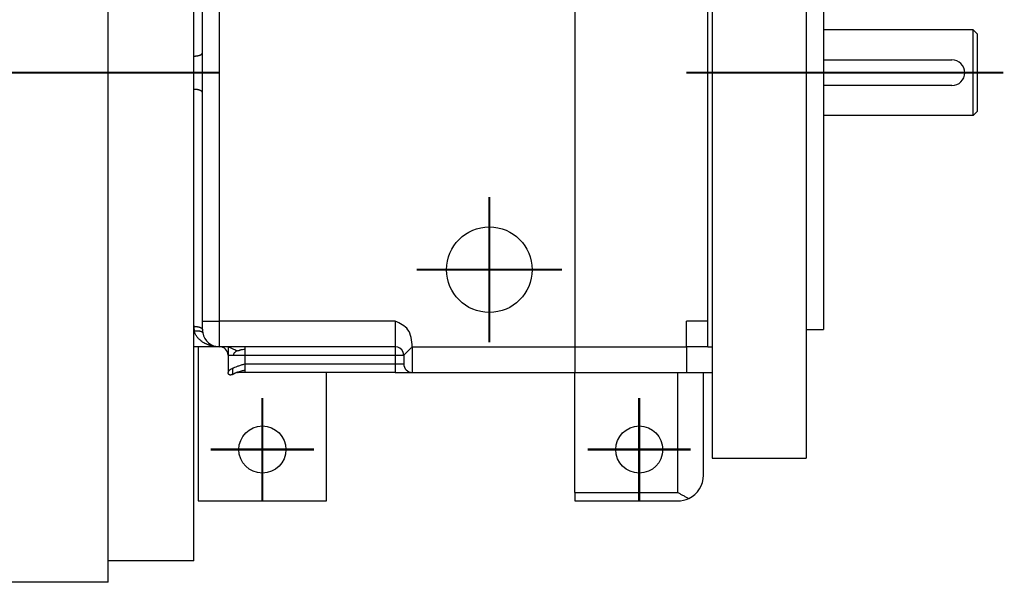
# Model space of a CAD drawing. Header units: inches. Extents: x -535 to 431, y -263 to 280.
# Tile 3 of 82: x -174 to -59, y -244 to -178. Entities that reach past the tile are written whole.
import ezdxf

# ---------------------------------------------------------------- set-up
doc = ezdxf.new("R2010")
doc.units = ezdxf.units.IN
doc.linetypes.add('DOT_CENTER', pattern=[14, 12, -1, 0, -1])
doc.layers.add('1', color=7, linetype='Continuous')

# ---------------------------------------------------------------- blocks, each defined once
blk = doc.blocks.new('013_G23_G27_BF_B14R_Motor_Bgr_63_EEXDe_1_1__3', base_point=(-375.5, -254.09))
at = {"color": 7, "linetype": 'Continuous'}
for p, q in [((-163.5, -241.59), (-163.5, -127.59)), ((-93, -152.59), (-93, -216.59)), ((-153.5, -182.65), (-153.5, -154.98)), ((-152.5, -182.26), (-152.5, -154.59)), ((-82, -154.59), (-82, -214.59)), ((-80, -154.59), (-80, -214.59)), ((-93.5, -213.59), (-93.5, -155.59)), ((-62.5, -179.59), (-80, -179.59)), ((-62, -180.09), (-62.5, -179.59)), ((-62.5, -189.59), (-62.5, -179.59)), ((-62, -189.09), (-62, -180.09)), ((-153.5, -186.54), (-153.5, -182.65)), ((-152.5, -186.92), (-152.5, -182.26)), ((-80, -183.09), (-65, -183.09)), ((-65, -186.09), (-80, -186.09)), ((-153.5, -214.2), (-153.5, -186.54)), ((-152.5, -213.59), (-152.5, -186.92)), ((-62.5, -189.59), (-80, -189.59)), ((-62, -189.09), (-62.5, -189.59)), ((-152.5, -214.59), (-152.5, -213.59)), ((-96, -216.59), (-96, -213.59)), ((-93.5, -216.59), (-93.5, -213.59)), ((-153.5, -214.76), (-153.5, -214.2)), ((-153.5, -216.59), (-153.5, -214.76)), ((-82, -214.59), (-82, -229.59)), ((-82, -214.59), (-80, -214.59)), ((-153.5, -241.59), (-153.5, -216.59)), ((-150.5, -216.59), (-153.5, -216.59)), ((-153, -216.59), (-153, -234.59)), ((-149.5, -216.59), (-150.5, -216.59)), ((-149.5, -216.59), (-149.5, -217.59)), ((-147.5, -216.59), (-149.5, -216.59)), ((-130, -216.59), (-147.5, -216.59)), ((-93.5, -216.59), (-96, -216.59)), ((-96, -216.59), (-96, -219.59)), ((-93.5, -216.59), (-93, -216.59)), ((-93, -216.59), (-93, -219.59)), ((-149.5, -217.59), (-149.5, -219.59)), ((-129, -217.59), (-129, -218.59)), ((-148.48, -219.59), (-148.5, -219.59)), ((-148.32, -219.59), (-148.48, -219.59)), ((-147.5, -219.59), (-148.32, -219.59)), ((-130, -219.59), (-147.5, -219.59)), ((-138, -234.59), (-138, -219.59)), ((-130, -219.59), (-128, -219.59)), ((-128, -219.59), (-109, -219.59)), ((-109, -219.59), (-97, -219.59)), ((-109, -233.59), (-109, -219.59)), ((-97, -219.59), (-96, -219.59)), ((-96, -219.59), (-94, -219.59)), ((-94, -231.59), (-94, -219.59)), ((-94, -219.59), (-93, -219.59)), ((-93, -219.59), (-93, -229.59)), ((-93, -229.59), (-82, -229.59)), ((-109, -233.59), (-109, -234.59)), ((-153, -234.59), (-138, -234.59)), ((-109, -234.59), (-97, -234.59)), ((-163.5, -244.09), (-163.5, -241.59)), ((-153.5, -241.59), (-163.5, -241.59)), ((-163.5, -244.09), (-177, -244.09))]:
    blk.add_line(p, q, dxfattribs=at)
at = {"color": 1, "linetype": 'Continuous'}
for p, q in [((-109, -152.59), (-109, -216.59)), ((-150.5, -213.59), (-150.5, -154.59)), ((-152.5, -213.59), (-150.5, -213.59)), ((-150.5, -216.59), (-150.5, -213.59)), ((-130, -213.59), (-150.5, -213.59)), ((-93.5, -213.59), (-96, -213.59)), ((-153.45, -214.76), (-153.5, -214.76)), ((-130, -216.59), (-130, -217.59)), ((-128, -216.59), (-109, -216.59)), ((-128, -216.59), (-128, -219.59)), ((-109, -216.59), (-96, -216.59)), ((-109, -216.59), (-109, -219.59)), ((-147.5, -218.59), (-147.5, -217.59)), ((-147.5, -217.59), (-130, -217.59)), ((-130, -217.59), (-130, -218.59)), ((-147.5, -218.59), (-130, -218.59)), ((-130, -218.59), (-130, -219.59)), ((-97, -233.59), (-97, -219.59)), ((-109, -233.59), (-97, -233.59))]:
    blk.add_line(p, q, dxfattribs=at)
at = {"color": 7, "linetype": 'Continuous'}
for centre, radius in [((-119, -207.59), 5), ((-145.5, -228.59), 2.75), ((-101.5, -228.59), 2.75)]:
    blk.add_circle(centre, radius, dxfattribs=at)
for centre, radius, start, end in [((-65, -184.59), 1.5, -90, 90), ((-150.5, -214.59), 2, 180, -169.3461), ((-150.5, -214.59), 2, -169.3461, -90), ((-150.5, -217.59), 1, 0, 90), ((-130, -217.59), 1, 21.1619, 90), ((-128, -218.59), 1, 180, -90), ((-97, -231.59), 3, -64.4712, 0), ((-97, -231.59), 3, -90, -64.4712)]:
    blk.add_arc(centre, radius, start, end, dxfattribs=at)
at = {"color": 1, "linetype": 'Continuous'}
blk.add_arc((-150.5, -214.2), 3, -179.9999, -169.3462, dxfattribs=at)
for points, knots in [([(-153.5, -182.65), (-153.49, -182.65), (-153.46, -182.65), (-153.41, -182.65), (-153.36, -182.65), (-153.32, -182.64), (-153.27, -182.64), (-153.22, -182.63), (-153.18, -182.63), (-153.13, -182.62), (-153.09, -182.61), (-153.04, -182.61), (-153, -182.6), (-152.95, -182.59), (-152.91, -182.57), (-152.87, -182.56), (-152.83, -182.55), (-152.79, -182.54), (-152.76, -182.52), (-152.72, -182.51), (-152.69, -182.49), (-152.66, -182.47), (-152.64, -182.46), (-152.61, -182.44), (-152.59, -182.42), (-152.57, -182.4), (-152.56, -182.39), (-152.54, -182.37), (-152.53, -182.36), (-152.52, -182.34), (-152.52, -182.33), (-152.51, -182.31), (-152.5, -182.3), (-152.5, -182.28), (-152.5, -182.27), (-152.5, -182.26), (-152.5, -182.26)], [0, 0, 0, 0, 0.044582, 0.089872, 0.135757, 0.182115, 0.228812, 0.275703, 0.322637, 0.369453, 0.415988, 0.462075, 0.507544, 0.552228, 0.595967, 0.638604, 0.679993, 0.720002, 0.758511, 0.795422, 0.830652, 0.864144, 0.895861, 0.925794, 0.95396, 0.980404, 1.001263, 1.021024, 1.039758, 1.05755, 1.074494, 1.090697, 1.106271, 1.121334, 1.1328, 1.14408, 1.14408, 1.14408, 1.14408]), ([(-152.5, -186.92), (-152.5, -186.92), (-152.5, -186.91), (-152.5, -186.9), (-152.5, -186.89), (-152.51, -186.87), (-152.52, -186.86), (-152.52, -186.84), (-152.53, -186.83), (-152.54, -186.81), (-152.56, -186.8), (-152.57, -186.78), (-152.59, -186.76), (-152.61, -186.74), (-152.64, -186.73), (-152.66, -186.71), (-152.69, -186.69), (-152.72, -186.68), (-152.76, -186.66), (-152.79, -186.65), (-152.83, -186.63), (-152.87, -186.62), (-152.91, -186.61), (-152.95, -186.6), (-153, -186.59), (-153.04, -186.58), (-153.09, -186.57), (-153.13, -186.56), (-153.18, -186.56), (-153.22, -186.55), (-153.27, -186.55), (-153.32, -186.54), (-153.36, -186.54), (-153.41, -186.54), (-153.46, -186.54), (-153.49, -186.54), (-153.5, -186.54)], [0, 0, 0, 0, 0.01128, 0.022746, 0.037808, 0.053383, 0.069586, 0.08653, 0.104322, 0.123056, 0.142817, 0.163676, 0.190119, 0.218285, 0.248219, 0.279936, 0.313427, 0.348658, 0.385568, 0.424078, 0.464087, 0.505476, 0.548113, 0.591851, 0.636536, 0.682005, 0.728091, 0.774627, 0.821443, 0.868377, 0.915268, 0.961965, 1.008323, 1.054208, 1.099498, 1.14408, 1.14408, 1.14408, 1.14408]), ([(-130, -213.59), (-130, -213.74), (-130, -214.03), (-130, -214.4), (-130, -214.69), (-130, -214.9), (-130, -215.13), (-130, -215.4), (-130, -215.75), (-130, -216.11), (-130, -216.38), (-130, -216.53), (-130, -216.57), (-130, -216.59)], [0, 0, 0, 0, 0.441485, 0.873356, 1.103867, 1.30964, 1.524955, 1.784088, 2.12132, 2.572513, 2.870061, 2.93503, 3, 3, 3, 3]), ([(-128, -216.59), (-128.06, -215.85), (-128.17, -214.46), (-129.42, -213.87), (-130, -213.59)], [0, 0, 0, 0, 2.061986, 3.864927, 3.864927, 3.864927, 3.864927]), ([(-153.5, -214.2), (-153.49, -214.2), (-153.46, -214.2), (-153.41, -214.2), (-153.36, -214.21), (-153.32, -214.21), (-153.27, -214.21), (-153.22, -214.22), (-153.18, -214.22), (-153.13, -214.23), (-153.09, -214.24), (-153.04, -214.25), (-153, -214.26), (-152.95, -214.27), (-152.91, -214.28), (-152.87, -214.29), (-152.83, -214.3), (-152.79, -214.32), (-152.76, -214.33), (-152.72, -214.35), (-152.69, -214.36), (-152.66, -214.38), (-152.64, -214.4), (-152.61, -214.41), (-152.59, -214.43), (-152.57, -214.45), (-152.56, -214.46), (-152.54, -214.48), (-152.53, -214.49), (-152.52, -214.51), (-152.52, -214.52), (-152.51, -214.54), (-152.5, -214.55), (-152.5, -214.57), (-152.5, -214.58), (-152.5, -214.59), (-152.5, -214.59)], [0, 0, 0, 0, 0.044582, 0.089872, 0.135757, 0.182115, 0.228812, 0.275703, 0.322636, 0.369453, 0.415988, 0.462075, 0.507543, 0.552228, 0.595967, 0.638604, 0.679993, 0.720002, 0.758511, 0.795422, 0.830652, 0.864144, 0.895861, 0.925794, 0.95396, 0.980404, 1.001263, 1.021024, 1.039758, 1.05755, 1.074494, 1.090697, 1.106271, 1.121334, 1.1328, 1.14408, 1.14408, 1.14408, 1.14408]), ([(-153.45, -214.76), (-153.43, -214.76), (-153.41, -214.75), (-153.36, -214.75), (-153.32, -214.74), (-153.28, -214.74), (-153.23, -214.73), (-153.19, -214.73), (-153.14, -214.73), (-153.1, -214.73), (-153.06, -214.73), (-153.01, -214.73), (-152.97, -214.73), (-152.93, -214.73), (-152.89, -214.74), (-152.85, -214.74), (-152.81, -214.75), (-152.78, -214.75), (-152.74, -214.76), (-152.71, -214.77), (-152.68, -214.78), (-152.65, -214.79), (-152.62, -214.8), (-152.6, -214.81), (-152.57, -214.83), (-152.56, -214.84), (-152.54, -214.85), (-152.52, -214.86), (-152.51, -214.88), (-152.5, -214.89), (-152.49, -214.9), (-152.48, -214.92), (-152.48, -214.93), (-152.47, -214.94), (-152.47, -214.95), (-152.47, -214.96), (-152.47, -214.96)], [0, 0, 0, 0, 0.042767, 0.086037, 0.129704, 0.173655, 0.217766, 0.26191, 0.305951, 0.349751, 0.393166, 0.436054, 0.478273, 0.519681, 0.560144, 0.599535, 0.637733, 0.67463, 0.710132, 0.74416, 0.776649, 0.807557, 0.836859, 0.864553, 0.890659, 0.915221, 0.935032, 0.953822, 0.971661, 0.988628, 1.004817, 1.020329, 1.035271, 1.049756, 1.059436, 1.06899, 1.06899, 1.06899, 1.06899]), ([(-150.5, -216.59), (-150.57, -216.59), (-150.72, -216.59), (-150.94, -216.57), (-151.16, -216.54), (-151.34, -216.5), (-151.48, -216.47), (-151.58, -216.44), (-151.69, -216.41), (-151.79, -216.37), (-151.9, -216.33), (-152, -216.29), (-152.11, -216.24), (-152.27, -216.16), (-152.46, -216.05), (-152.66, -215.91), (-152.79, -215.79), (-152.9, -215.7), (-153, -215.59), (-153.1, -215.47), (-153.21, -215.32), (-153.29, -215.18), (-153.35, -215.05), (-153.39, -214.96), (-153.42, -214.86), (-153.44, -214.79), (-153.45, -214.76)], [0, 0, 0, 0, 0.21136, 0.438086, 0.676721, 0.87777, 0.981016, 1.098793, 1.202253, 1.320935, 1.425886, 1.544512, 1.665765, 1.769896, 2.080498, 2.332407, 2.491055, 2.621803, 2.759492, 2.918885, 3.100974, 3.309993, 3.406186, 3.513583, 3.611318, 3.723504, 3.723504, 3.723504, 3.723504]), ([(-148.5, -217.06), (-148.64, -216.99), (-148.98, -216.84), (-149.31, -216.68), (-149.5, -216.59)], [0, 0, 0, 0, 0.46917, 1.10084, 1.10084, 1.10084, 1.10084]), ([(-148.5, -217.06), (-148.53, -217.09), (-148.59, -217.16), (-148.72, -217.25), (-148.87, -217.38), (-148.9, -217.52), (-148.91, -217.59)], [0, 0, 0, 0, 0.1172772, 0.2791377, 0.4749843, 0.6950623, 0.6950623, 0.6950623, 0.6950623]), ([(-148.5, -217.06), (-148.46, -217.05), (-148.38, -217.05), (-148.27, -217.03), (-148.17, -217), (-148.08, -216.96), (-147.96, -216.92), (-147.76, -216.89), (-147.6, -216.89), (-147.5, -216.88)], [0, 0, 0, 0, 0.1283, 0.240495, 0.335335, 0.426147, 0.538665, 0.716662, 1.024569, 1.024569, 1.024569, 1.024569]), ([(-147.5, -216.88), (-147.5, -216.84), (-147.5, -216.77), (-147.5, -216.69), (-147.5, -216.63), (-147.5, -216.6), (-147.5, -216.59)], [0, 0, 0, 0, 0.1243628, 0.2167728, 0.254833, 0.2928932, 0.2928932, 0.2928932, 0.2928932]), ([(-147.5, -217.59), (-147.5, -217.53), (-147.5, -217.4), (-147.5, -217.21), (-147.5, -217.04), (-147.5, -216.94), (-147.5, -216.88)], [0, 0, 0, 0, 0.1950903, 0.3826835, 0.5555702, 0.7071068, 0.7071068, 0.7071068, 0.7071068]), ([(-129, -217.59), (-129, -217.59), (-128.99, -217.57), (-128.96, -217.54), (-128.92, -217.5), (-128.86, -217.44), (-128.79, -217.37), (-128.7, -217.29), (-128.61, -217.19), (-128.5, -217.09), (-128.38, -216.97), (-128.26, -216.85), (-128.13, -216.72), (-128.04, -216.64), (-128, -216.59)], [0, 0, 0, 0, 0.018349, 0.057091, 0.117092, 0.198142, 0.299448, 0.419714, 0.557188, 0.709698, 0.874707, 1.04937, 1.230605, 1.415168, 1.415168, 1.415168, 1.415168]), ([(-149.5, -217.59), (-149.49, -217.59), (-149.46, -217.59), (-149.43, -217.59), (-149.41, -217.59), (-149.4, -217.59), (-149.4, -217.59), (-149.39, -217.59), (-149.39, -217.59), (-149.38, -217.59), (-149.38, -217.59), (-149.37, -217.59), (-149.36, -217.59), (-149.36, -217.59), (-149.35, -217.59), (-149.35, -217.59), (-149.34, -217.59), (-149.33, -217.59), (-149.33, -217.59), (-149.32, -217.59), (-149.31, -217.59), (-149.31, -217.59), (-149.3, -217.59), (-149.29, -217.59), (-149.29, -217.59), (-149.28, -217.59), (-149.27, -217.59), (-149.26, -217.59), (-149.26, -217.59), (-149.25, -217.59), (-149.24, -217.59), (-149.23, -217.59), (-149.23, -217.59), (-149.22, -217.59), (-149.21, -217.59), (-149.2, -217.59), (-149.19, -217.59), (-149.18, -217.59), (-149.18, -217.59), (-149.17, -217.59), (-149.16, -217.59), (-149.15, -217.59), (-149.14, -217.59), (-149.13, -217.59), (-149.12, -217.59), (-149.11, -217.59), (-149.1, -217.59), (-149.09, -217.59), (-149.08, -217.59), (-149.07, -217.59), (-149.06, -217.59), (-149.05, -217.59), (-149.04, -217.59), (-149.03, -217.59), (-149.02, -217.59), (-149.01, -217.59), (-149, -217.59), (-148.99, -217.59), (-148.98, -217.59), (-148.97, -217.59), (-148.96, -217.59), (-148.95, -217.59), (-148.94, -217.59), (-148.93, -217.59), (-148.92, -217.59), (-148.91, -217.59), (-148.91, -217.59), (-148.91, -217.59)], [0, 0, 0, 0, 0.044006, 0.0880119, 0.0927857, 0.0976801, 0.1026946, 0.107829, 0.1130828, 0.1184556, 0.123947, 0.1295567, 0.1352842, 0.1411291, 0.1470911, 0.1531697, 0.1593646, 0.1656754, 0.1721016, 0.1786429, 0.1852989, 0.1920691, 0.1989533, 0.2059509, 0.2130616, 0.220285, 0.2276207, 0.2350684, 0.2426275, 0.2502978, 0.2580788, 0.2659701, 0.2739714, 0.2820822, 0.2903022, 0.2986309, 0.3070679, 0.3156129, 0.3242655, 0.3330253, 0.3418918, 0.3508647, 0.3599436, 0.3691281, 0.3784178, 0.3878122, 0.3973111, 0.406914, 0.4166205, 0.4264303, 0.4363428, 0.4463578, 0.4564748, 0.4666935, 0.4770134, 0.4874342, 0.4979554, 0.5085767, 0.5192976, 0.5301178, 0.5410369, 0.5520545, 0.5631701, 0.5743835, 0.5856941, 0.5857403, 0.5857865, 0.5857865, 0.5857865, 0.5857865]), ([(-148.91, -217.59), (-148.79, -217.59), (-148.51, -217.59), (-148.14, -217.59), (-147.79, -217.59), (-147.6, -217.59), (-147.5, -217.59)], [0, 0, 0, 0, 0.383116, 0.827192, 1.117416, 1.414214, 1.414214, 1.414214, 1.414214]), ([(-148.91, -219.09), (-149, -219.13), (-149.15, -219.2), (-149.33, -219.32), (-149.47, -219.45), (-149.49, -219.55), (-149.5, -219.59)], [0, 0, 0, 0, 0.2766314, 0.5014889, 0.6700013, 0.8013057, 0.8013057, 0.8013057, 0.8013057]), ([(-149.01, -219.84), (-149, -219.83), (-148.98, -219.8), (-148.97, -219.72), (-148.96, -219.62), (-148.95, -219.48), (-148.94, -219.34), (-148.94, -219.21), (-148.92, -219.13), (-148.91, -219.09)], [0, 0, 0, 0, 0.0332722, 0.1057909, 0.2170363, 0.3576115, 0.5108895, 0.6534433, 0.7561818, 0.7561818, 0.7561818, 0.7561818]), ([(-147.5, -218.59), (-147.63, -218.63), (-147.89, -218.71), (-148.26, -218.84), (-148.6, -218.96), (-148.81, -219.05), (-148.91, -219.09)], [0, 0, 0, 0, 0.408975, 0.805176, 1.170982, 1.500689, 1.500689, 1.500689, 1.500689]), ([(-148.41, -219.55), (-148.25, -219.49), (-147.96, -219.38), (-147.65, -219.33), (-147.5, -219.3)], [0, 0, 0, 0, 0.5044272, 0.9485023, 0.9485023, 0.9485023, 0.9485023]), ([(-147.5, -219.3), (-147.5, -219.25), (-147.5, -219.14), (-147.5, -218.97), (-147.5, -218.78), (-147.5, -218.66), (-147.5, -218.59)], [0, 0, 0, 0, 0.1515365, 0.3244233, 0.5120164, 0.7071068, 0.7071068, 0.7071068, 0.7071068]), ([(-147.5, -219.59), (-147.5, -219.58), (-147.5, -219.55), (-147.5, -219.5), (-147.5, -219.41), (-147.5, -219.34), (-147.5, -219.3)], [0, 0, 0, 0, 0.0380602, 0.0761205, 0.1685304, 0.2928932, 0.2928932, 0.2928932, 0.2928932]), ([(-148.45, -219.57), (-148.45, -219.57), (-148.44, -219.57), (-148.41, -219.58), (-148.37, -219.59), (-148.33, -219.59), (-148.32, -219.59)], [0, 0, 0, 0, 0.013104, 0.0260329, 0.0851986, 0.1397652, 0.1397652, 0.1397652, 0.1397652])]:
    blk.add_open_spline(points, degree=3, knots=knots, dxfattribs=at)
at = {"color": 7, "linetype": 'Continuous'}
for points, knots in [([(-129, -217.59), (-129, -217.58), (-129, -217.57), (-129, -217.53), (-129.01, -217.5), (-129.01, -217.45), (-129.02, -217.41), (-129.03, -217.36), (-129.04, -217.3), (-129.06, -217.26), (-129.07, -217.23), (-129.07, -217.22), (-129.07, -217.22)], [0, 0, 0, 0, 0.0269419, 0.0534766, 0.0908638, 0.1436866, 0.1832526, 0.2244028, 0.2995948, 0.3546859, 0.3667336, 0.3798916, 0.3798916, 0.3798916, 0.3798916]), ([(-148.41, -219.55), (-148.41, -219.55), (-148.42, -219.56), (-148.42, -219.56), (-148.43, -219.56), (-148.45, -219.57), (-148.47, -219.58), (-148.5, -219.59), (-148.53, -219.61), (-148.58, -219.63), (-148.65, -219.67), (-148.74, -219.71), (-148.81, -219.75), (-148.88, -219.79), (-148.95, -219.82), (-148.99, -219.83), (-149.01, -219.84)], [0, 0, 0, 0, 0.0047917, 0.0087324, 0.0230215, 0.0348264, 0.0641252, 0.0903204, 0.1265758, 0.1628786, 0.2652718, 0.3670592, 0.4518456, 0.5313451, 0.5993393, 0.6604568, 0.6604568, 0.6604568, 0.6604568]), ([(-148.41, -219.55), (-148.41, -219.55), (-148.41, -219.55), (-148.41, -219.55), (-148.41, -219.55), (-148.41, -219.55), (-148.41, -219.55)], [0, 0, 0, 0, 0.000297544, 0.000595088, 0.001422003, 0.002633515, 0.002633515, 0.002633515, 0.002633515]), ([(-149.01, -219.84), (-149.01, -219.84), (-149.02, -219.84), (-149.02, -219.84), (-149.03, -219.84), (-149.04, -219.85), (-149.04, -219.85), (-149.05, -219.85), (-149.06, -219.85), (-149.07, -219.86), (-149.07, -219.86), (-149.08, -219.86), (-149.09, -219.86), (-149.1, -219.87), (-149.1, -219.87), (-149.11, -219.87), (-149.12, -219.87), (-149.12, -219.87), (-149.13, -219.87), (-149.13, -219.88), (-149.14, -219.88), (-149.14, -219.88), (-149.14, -219.88), (-149.15, -219.88), (-149.15, -219.88), (-149.16, -219.88), (-149.16, -219.88), (-149.17, -219.88), (-149.17, -219.89), (-149.18, -219.89), (-149.18, -219.89), (-149.19, -219.89), (-149.19, -219.89), (-149.2, -219.89), (-149.2, -219.89), (-149.2, -219.89), (-149.21, -219.89), (-149.21, -219.89), (-149.22, -219.89), (-149.22, -219.89), (-149.23, -219.89), (-149.23, -219.89), (-149.23, -219.89), (-149.24, -219.89), (-149.24, -219.89), (-149.25, -219.89), (-149.25, -219.89), (-149.25, -219.89), (-149.26, -219.89), (-149.26, -219.89), (-149.26, -219.89), (-149.27, -219.89), (-149.27, -219.89), (-149.27, -219.89), (-149.28, -219.89), (-149.28, -219.89), (-149.28, -219.89), (-149.29, -219.89), (-149.29, -219.89), (-149.3, -219.89), (-149.3, -219.89), (-149.3, -219.89), (-149.31, -219.89), (-149.31, -219.88), (-149.31, -219.88), (-149.32, -219.88), (-149.32, -219.88), (-149.32, -219.88), (-149.33, -219.88), (-149.33, -219.88), (-149.33, -219.88), (-149.34, -219.88), (-149.34, -219.87), (-149.34, -219.87), (-149.34, -219.87), (-149.35, -219.87), (-149.35, -219.87), (-149.35, -219.87), (-149.36, -219.86), (-149.36, -219.86), (-149.36, -219.86), (-149.37, -219.86), (-149.37, -219.86), (-149.37, -219.85), (-149.38, -219.85), (-149.38, -219.85), (-149.38, -219.85), (-149.38, -219.85), (-149.38, -219.85), (-149.39, -219.84), (-149.39, -219.84), (-149.39, -219.84), (-149.39, -219.84), (-149.39, -219.84), (-149.39, -219.84), (-149.4, -219.83), (-149.4, -219.83), (-149.4, -219.83), (-149.4, -219.83), (-149.4, -219.83), (-149.4, -219.83), (-149.41, -219.82), (-149.41, -219.82), (-149.41, -219.82), (-149.41, -219.82), (-149.41, -219.82), (-149.42, -219.81), (-149.42, -219.81), (-149.42, -219.81), (-149.42, -219.81), (-149.42, -219.81), (-149.43, -219.8), (-149.43, -219.8), (-149.43, -219.8), (-149.43, -219.8), (-149.43, -219.8), (-149.43, -219.8), (-149.43, -219.79), (-149.43, -219.79), (-149.44, -219.79), (-149.44, -219.79), (-149.44, -219.79), (-149.44, -219.78), (-149.44, -219.78), (-149.44, -219.78), (-149.45, -219.78), (-149.45, -219.77), (-149.45, -219.77), (-149.45, -219.77), (-149.46, -219.76), (-149.46, -219.76), (-149.46, -219.75), (-149.46, -219.75), (-149.46, -219.75), (-149.47, -219.75), (-149.47, -219.74), (-149.47, -219.74), (-149.47, -219.74), (-149.47, -219.74), (-149.47, -219.73), (-149.47, -219.73), (-149.47, -219.73), (-149.47, -219.73), (-149.47, -219.73), (-149.48, -219.73), (-149.48, -219.72), (-149.48, -219.72), (-149.48, -219.72), (-149.48, -219.72), (-149.48, -219.72), (-149.48, -219.72), (-149.48, -219.71), (-149.48, -219.71), (-149.48, -219.71), (-149.48, -219.71), (-149.49, -219.7), (-149.49, -219.7), (-149.49, -219.7), (-149.49, -219.69), (-149.49, -219.69), (-149.49, -219.69), (-149.49, -219.69), (-149.49, -219.68), (-149.49, -219.68), (-149.49, -219.68), (-149.49, -219.67), (-149.5, -219.67), (-149.5, -219.67), (-149.5, -219.67), (-149.5, -219.66), (-149.5, -219.66), (-149.5, -219.66), (-149.5, -219.66), (-149.5, -219.65), (-149.5, -219.65), (-149.5, -219.65), (-149.5, -219.65), (-149.5, -219.64), (-149.5, -219.64), (-149.5, -219.64), (-149.5, -219.64), (-149.5, -219.64), (-149.5, -219.63), (-149.5, -219.63), (-149.5, -219.63), (-149.5, -219.63), (-149.5, -219.63), (-149.5, -219.63), (-149.5, -219.63), (-149.5, -219.62), (-149.5, -219.62), (-149.5, -219.62), (-149.5, -219.62), (-149.5, -219.62), (-149.5, -219.62), (-149.5, -219.62), (-149.5, -219.61), (-149.5, -219.61), (-149.5, -219.61), (-149.5, -219.61), (-149.5, -219.61), (-149.5, -219.6), (-149.5, -219.6), (-149.5, -219.6), (-149.5, -219.6), (-149.5, -219.6), (-149.5, -219.6), (-149.5, -219.6), (-149.5, -219.6), (-149.5, -219.6), (-149.5, -219.6), (-149.5, -219.6), (-149.5, -219.59), (-149.5, -219.59), (-149.5, -219.59), (-149.5, -219.59), (-149.5, -219.59), (-149.5, -219.59), (-149.5, -219.59), (-149.5, -219.59), (-149.5, -219.59), (-149.5, -219.59), (-149.5, -219.59)], [0, 0, 0, 0, 0.0078108, 0.0155924, 0.023344, 0.0310644, 0.0387529, 0.0464083, 0.0540297, 0.0616163, 0.069167, 0.0766811, 0.0841577, 0.091596, 0.0989953, 0.1063551, 0.1136747, 0.1186121, 0.1235334, 0.128438, 0.1333255, 0.1381956, 0.1430478, 0.1478818, 0.1526972, 0.1574939, 0.1622715, 0.1670299, 0.1717689, 0.1764884, 0.1811883, 0.1858685, 0.1905292, 0.1951703, 0.1997921, 0.2043947, 0.2089783, 0.2135432, 0.2180899, 0.2226188, 0.2271304, 0.2308394, 0.23453, 0.2382029, 0.2418587, 0.2454981, 0.2491219, 0.2527306, 0.2563252, 0.2599064, 0.2634749, 0.2670318, 0.2705778, 0.2741139, 0.2776411, 0.2811604, 0.2846727, 0.2881791, 0.2916807, 0.2951786, 0.298674, 0.302168, 0.3056618, 0.3091567, 0.3126538, 0.3161546, 0.3196602, 0.3231721, 0.3266915, 0.3302199, 0.3337586, 0.337309, 0.3408872, 0.3444721, 0.3480653, 0.3516681, 0.3552821, 0.3589088, 0.3625495, 0.3662059, 0.3698792, 0.373571, 0.3772827, 0.3810155, 0.384771, 0.3885505, 0.3905194, 0.3925366, 0.3946021, 0.3967163, 0.3988794, 0.4010916, 0.4033532, 0.4056646, 0.4080261, 0.4104379, 0.4129005, 0.4154141, 0.4179792, 0.4205961, 0.4232653, 0.4259871, 0.4287621, 0.4315906, 0.4344731, 0.43741, 0.440402, 0.4434494, 0.4465528, 0.4497127, 0.4514476, 0.4532598, 0.4551482, 0.4571118, 0.4591495, 0.4612602, 0.463443, 0.4656969, 0.4680208, 0.4704138, 0.472875, 0.4754033, 0.4779978, 0.4806577, 0.483382, 0.4878159, 0.4922568, 0.4967012, 0.5011456, 0.5055865, 0.5100204, 0.5144436, 0.5188528, 0.5215309, 0.5241492, 0.5267073, 0.5292049, 0.5316416, 0.5340168, 0.5363303, 0.5385815, 0.54077, 0.5428954, 0.5449571, 0.5469546, 0.5488875, 0.5507553, 0.5525573, 0.5542932, 0.5559623, 0.5575642, 0.5590981, 0.5624083, 0.5656496, 0.5688231, 0.5719298, 0.5749707, 0.5779467, 0.5808588, 0.5837078, 0.5864947, 0.5892204, 0.5918857, 0.5944913, 0.5976753, 0.6007843, 0.6038195, 0.6067817, 0.6096718, 0.6124906, 0.6152388, 0.6179172, 0.6205264, 0.623067, 0.6255397, 0.6279449, 0.6302831, 0.6325547, 0.6343761, 0.6361366, 0.6378366, 0.6394764, 0.6410564, 0.6430009, 0.6449172, 0.6468112, 0.6480248, 0.6492677, 0.650544, 0.6518577, 0.6532129, 0.6546136, 0.6559976, 0.6574295, 0.658912, 0.660448, 0.6626743, 0.6649018, 0.6671145, 0.6692963, 0.6714308, 0.6724984, 0.6735448, 0.674566, 0.6755581, 0.6765171, 0.6774391, 0.6783202, 0.6791562, 0.6799434, 0.6806778, 0.6809919, 0.6813294, 0.6816744, 0.6817217, 0.6818108, 0.6819297, 0.6820665, 0.6822092, 0.6823458, 0.6823704, 0.682395, 0.682395, 0.682395, 0.682395]), ([(-149.5, -219.59), (-149.5, -219.59), (-149.5, -219.59), (-149.5, -219.59), (-149.5, -219.59), (-149.5, -219.59), (-149.5, -219.59), (-149.5, -219.59)], [0, 0, 0, 0, 0.000087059, 0.000174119, 0.000595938, 0.001129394, 0.001739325, 0.001739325, 0.001739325, 0.001739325]), ([(-148.48, -219.59), (-148.49, -219.59), (-148.49, -219.59), (-148.49, -219.59), (-148.5, -219.59)], [0, 0, 0, 0, 0.00648442, 0.01324002, 0.01324002, 0.01324002, 0.01324002]), ([(-97, -233.59), (-96.89, -233.66), (-96.67, -233.78), (-96.35, -233.97), (-96.03, -234.14), (-95.81, -234.25), (-95.71, -234.3)], [0, 0, 0, 0, 0.380126, 0.752764, 1.125685, 1.473958, 1.473958, 1.473958, 1.473958])]:
    blk.add_open_spline(points, degree=3, knots=knots, dxfattribs=at)
at = {"color": 1, "linetype": 'Continuous'}
for points in [[(-130, -217.59), (-129.83, -217.59), (-129.5, -217.59), (-129.17, -217.59), (-129, -217.59)], [(-130, -218.59), (-129.83, -218.59), (-129.5, -218.59), (-129.17, -218.59), (-129, -218.59)]]:
    blk.add_open_spline(points, degree=3, dxfattribs=at)
at = {"layer": '1', "color": 30, "linetype": 'DOT_CENTER', "const_width": 0.25}
for points in [[(-150.5, -184.59), (-358.5, -184.59)], [(-59, -184.59), (-96, -184.59)], [(-119, -199.09), (-119, -216.09)], [(-110.5, -207.59), (-127.5, -207.59)], [(-145.5, -222.57), (-145.5, -234.62)], [(-101.5, -222.57), (-101.5, -234.62)], [(-139.48, -228.59), (-151.53, -228.59)], [(-95.48, -228.59), (-107.53, -228.59)]]:
    blk.add_lwpolyline(points, dxfattribs=at)
blk = doc.blocks.new('Drfsicht1', base_point=(-218.75, -184.59))
blk.add_blockref('013_G23_G27_BF_B14R_Motor_Bgr_63_EEXDe_1_1__3', (-375.5, -254.09))

msp = doc.modelspace()

# ---------------------------------------------------------------- block references
msp.add_blockref('Drfsicht1', (-218.75, -184.59))

doc.saveas('drawing.dxf')
